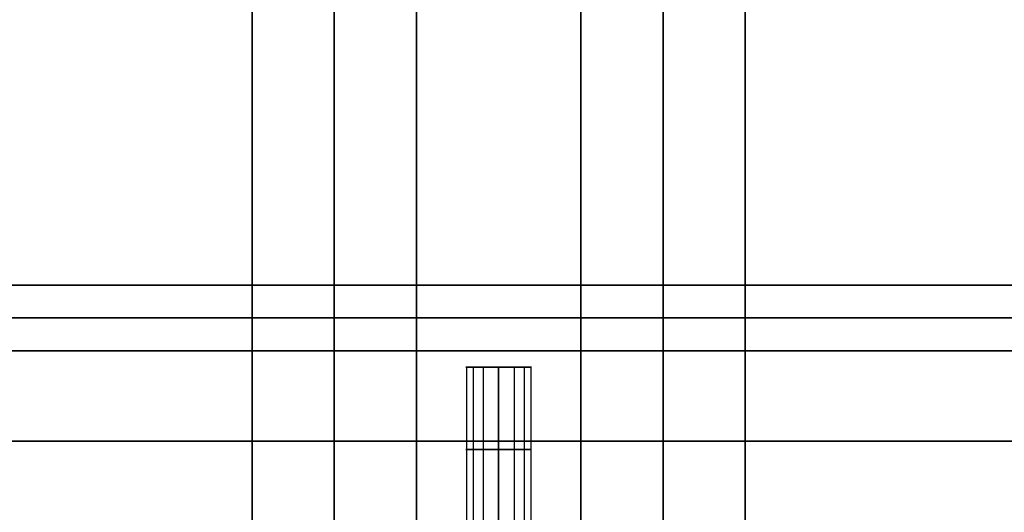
# Model space of a CAD drawing. Header units: millimetres. Extents: x -448 to 1378, y -985 to 990.
# Tile 75 of 117: x -14 to 46, y 596 to 626. Entities that reach past the tile are written whole.
import ezdxf

# ---------------------------------------------------------------- set-up
doc = ezdxf.new("R2010")
doc.units = ezdxf.units.MM
doc.header["$MEASUREMENT"] = 0
for name, color, linetype in [('IGES level 2', 8, 'Continuous'), ('IGES level 4', 8, 'Continuous'), ('IGES level 46', 255, 'Continuous')]:
    doc.layers.add(name, color=color, linetype=linetype)

msp = doc.modelspace()

# ---------------------------------------------------------------- linework, layer by layer
at = {"layer": 'IGES level 2'}
for points in [[(0, 985, -20), (0, 0, -20), (0, -985, -20)], [(0, -985, 20), (0, 0, 20), (0, 985, 20)], [(0, -985, 20), (0, 0, 20), (0, 985, 20)], [(0, 985, -20), (0, 0, -20), (0, -985, -20)], [(5, 985, -20), (5, 0, -20), (5, -985, -20)], [(5, -985, 20), (5, 0, 20), (5, 985, 20)], [(10, -985, 20), (10, 0, 20), (10, 985, 20)], [(10, 985, -20), (10, 0, -20), (10, -985, -20)], [(10, -985, -20), (10, 0, -20), (10, 985, -20)], [(10, 985, 20), (10, 0, 20), (10, -985, 20)], [(0, 578.3), (0, 770), (0, 961.7)], [(10, 578.3), (10, 770), (10, 961.7)]]:
    msp.add_open_spline(points, degree=2, dxfattribs=at)
at = {"layer": 'IGES level 4'}
for points in [[(20, -985, -20), (20, 0, -20), (20, 985, -20)], [(20, 985, 20), (20, 0, 20), (20, -985, 20)], [(20, 985, -20), (20, 0, -20), (20, -985, -20)], [(20, -985, 20), (20, 0, 20), (20, 985, 20)], [(25, 985, -20), (25, 0, -20), (25, -985, -20)], [(25, -985, 20), (25, 0, 20), (25, 985, 20)], [(30, -985, -20), (30, 0, -20), (30, 985, -20)], [(30, 985, 20), (30, 0, 20), (30, -985, 20)], [(30, -985, -20), (30, 0, -20), (30, 985, -20)], [(30, 985, 20), (30, 0, 20), (30, -985, 20)], [(20, 578.3), (20, 770), (20, 961.7)], [(30, 580.25), (30, 770), (30, 959.75)]]:
    msp.add_open_spline(points, degree=2, dxfattribs=at)
at = {"layer": 'IGES level 46'}
for points in [[(-420, 610, -37), (465, 610, -37), (1350, 610, -37)], [(1350, 610, -397), (465, 610, -397), (-420, 610, -397)], [(-420, 610, -37), (465, 610, -37), (1350, 610, -37)], [(1350, 610, -397), (465, 610, -397), (-420, 610, -397)], [(-420, 610, -217), (465, 610, -217), (1350, 610, -217)], [(1350, 608, -37), (465, 608, -37), (-420, 608, -37)], [(-420, 608, -397), (465, 608, -397), (1350, 608, -397)], [(1350, 606, -37), (465, 606, -37), (-420, 606, -37)], [(-420, 606, -397), (465, 606, -397), (1350, 606, -397)], [(13, 605, -117), (15, 605, -117), (17, 605, -117)], [(13, 605, -317), (15, 605, -317), (17, 605, -317)], [(13.038, 605, -316.61), (13.038, 600, -316.61), (13.038, 595, -316.61)], [(13.038, 605, -116.61), (13.038, 600, -116.61), (13.038, 595, -116.61)], [(13.454, 605, -318.269), (13.454, 600, -318.269), (13.454, 595, -318.269)], [(13.454, 605, -118.269), (13.454, 600, -118.269), (13.454, 595, -118.269)], [(14.057, 605, -315.236), (14.057, 600, -315.236), (14.057, 595, -315.236)], [(14.057, 605, -115.236), (14.057, 600, -115.236), (14.057, 595, -115.236)], [(15, 605, -315), (15, 600, -315), (15, 595, -315)], [(15, 595, -319), (15, 600, -319), (15, 605, -319)], [(15, 605, -115), (15, 600, -115), (15, 595, -115)], [(15, 595, -119), (15, 600, -119), (15, 605, -119)], [(15, 595, -115), (15, 600, -115), (15, 605, -115)], [(15, 605, -119), (15, 600, -119), (15, 595, -119)], [(15, 605, -115), (15, 605, -117), (15, 605, -119)], [(15, 595, -315), (15, 600, -315), (15, 605, -315)], [(15, 605, -319), (15, 600, -319), (15, 595, -319)], [(15, 605, -315), (15, 605, -317), (15, 605, -319)], [(15.943, 605, -115.236), (15.943, 600, -115.236), (15.943, 595, -115.236)], [(15.943, 605, -315.236), (15.943, 600, -315.236), (15.943, 595, -315.236)], [(16.546, 605, -118.269), (16.546, 600, -118.269), (16.546, 595, -118.269)], [(16.546, 605, -318.269), (16.546, 600, -318.269), (16.546, 595, -318.269)], [(16.962, 605, -116.61), (16.962, 600, -116.61), (16.962, 595, -116.61)], [(16.962, 605, -316.61), (16.962, 600, -316.61), (16.962, 595, -316.61)], [(1340.474, 600.5, -387.474), (465, 600.5, -387.474), (-410.474, 600.5, -387.474)], [(-410.474, 600.5, -46.526), (465, 600.5, -46.526), (1340.474, 600.5, -46.526)]]:
    msp.add_open_spline(points, degree=2, dxfattribs=at)
for points in [[(1350, 606, -397), (465, 606, -397), (-420, 606, -397), (-410.474, 600.5, -387.474), (-400.947, 595, -377.947), (465, 595, -377.947), (1330.947, 595, -377.947), (1340.474, 600.5, -387.474), (1350, 606, -397)], [(-420, 606, -37), (465, 606, -37), (1350, 606, -37), (1340.474, 600.5, -46.526), (1330.947, 595, -56.053), (465, 595, -56.053), (-400.947, 595, -56.053), (-410.474, 600.5, -46.526), (-420, 606, -37)]]:
    msp.add_open_spline(points, degree=2, knots=[0, 0, 0, 1, 1, 2, 2, 3, 3, 4, 4, 4], dxfattribs=at)
for points, weights, knots in [([(15, 605, -319), (13, 605, -319), (13, 605, -317), (13, 605, -315), (15, 605, -315)], [1, 0.707106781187, 1, 0.707106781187, 1], [-8.283185, -8.283185, -8.283185, -6.712389, -6.712389, -5.141593, -5.141593, -5.141593]), ([(15, 605, -119), (13, 605, -119), (13, 605, -117), (13, 605, -115), (15, 605, -115)], [1, 0.707106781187, 1, 0.707106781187, 1], [-8.283185, -8.283185, -8.283185, -6.712389, -6.712389, -5.141593, -5.141593, -5.141593]), ([(15, 605, -119), (17, 605, -119), (17, 605, -117), (17, 605, -115), (15, 605, -115), (13, 605, -115), (13, 605, -117), (13, 605, -119), (15, 605, -119)], [1, 0.707106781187, 1, 0.707106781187, 1, 0.707106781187, 1, 0.707106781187, 1], [0, 0, 0, 1.570796, 1.570796, 3.141593, 3.141593, 4.712389, 4.712389, 6.283185, 6.283185, 6.283185]), ([(15, 605, -319), (17, 605, -319), (17, 605, -317), (17, 605, -315), (15, 605, -315), (13, 605, -315), (13, 605, -317), (13, 605, -319), (15, 605, -319)], [1, 0.707106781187, 1, 0.707106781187, 1, 0.707106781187, 1, 0.707106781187, 1], [0, 0, 0, 1.570796, 1.570796, 3.141593, 3.141593, 4.712389, 4.712389, 6.283185, 6.283185, 6.283185]), ([(15, 605, -115), (17, 605, -115), (17, 605, -117), (17, 605, -119), (15, 605, -119)], [1, 0.707106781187, 1, 0.707106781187, 1], [-7.283185, -7.283185, -7.283185, -5.712389, -5.712389, -4.141593, -4.141593, -4.141593]), ([(15, 605, -315), (17, 605, -315), (17, 605, -317), (17, 605, -319), (15, 605, -319)], [1, 0.707106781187, 1, 0.707106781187, 1], [-7.283185, -7.283185, -7.283185, -5.712389, -5.712389, -4.141593, -4.141593, -4.141593]), ([(15, 600, -315), (14.499, 600, -315), (14.057, 600, -315.236), (13.223, 600, -315.682), (13.038, 600, -316.61), (12.854, 600, -317.538), (13.454, 600, -318.269), (14.054, 600, -319), (15, 600, -319)], [0.952568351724, 0.946746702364, 1, 0.903989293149, 1, 0.903989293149, 1, 0.903989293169, 0.99999999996], [3.142384, 3.142384, 3.142384, 3.632467, 3.632467, 4.516039, 4.516039, 5.399612, 5.399612, 6.283185, 6.283185, 6.283185]), ([(15, 600, -115), (14.499, 600, -115), (14.057, 600, -115.236), (13.223, 600, -115.682), (13.038, 600, -116.61), (12.854, 600, -117.538), (13.454, 600, -118.269), (14.054, 600, -119), (15, 600, -119)], [0.952568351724, 0.946746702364, 1, 0.903989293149, 1, 0.903989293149, 1, 0.903989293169, 0.99999999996], [3.142384, 3.142384, 3.142384, 3.632467, 3.632467, 4.516039, 4.516039, 5.399612, 5.399612, 6.283185, 6.283185, 6.283185]), ([(15, 600, -119), (15.946, 600, -119), (16.546, 600, -118.269), (17.146, 600, -117.538), (16.962, 600, -116.61), (16.777, 600, -115.682), (15.943, 600, -115.236), (15.501, 600, -115), (15, 600, -115)], [1, 0.903989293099, 1, 0.903989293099, 1, 0.903989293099, 1, 0.94674670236, 0.952568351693], [0, 0, 0, 0.883573, 0.883573, 1.767146, 1.767146, 2.650719, 2.650719, 3.140801, 3.140801, 3.140801]), ([(15, 600, -319), (15.946, 600, -319), (16.546, 600, -318.269), (17.146, 600, -317.538), (16.962, 600, -316.61), (16.777, 600, -315.682), (15.943, 600, -315.236), (15.501, 600, -315), (15, 600, -315)], [1, 0.903989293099, 1, 0.903989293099, 1, 0.903989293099, 1, 0.94674670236, 0.952568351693], [0, 0, 0, 0.883573, 0.883573, 1.767146, 1.767146, 2.650719, 2.650719, 3.140801, 3.140801, 3.140801])]:
    msp.add_rational_spline(points, weights, degree=2, knots=knots, dxfattribs=at)

doc.saveas('drawing.dxf')
